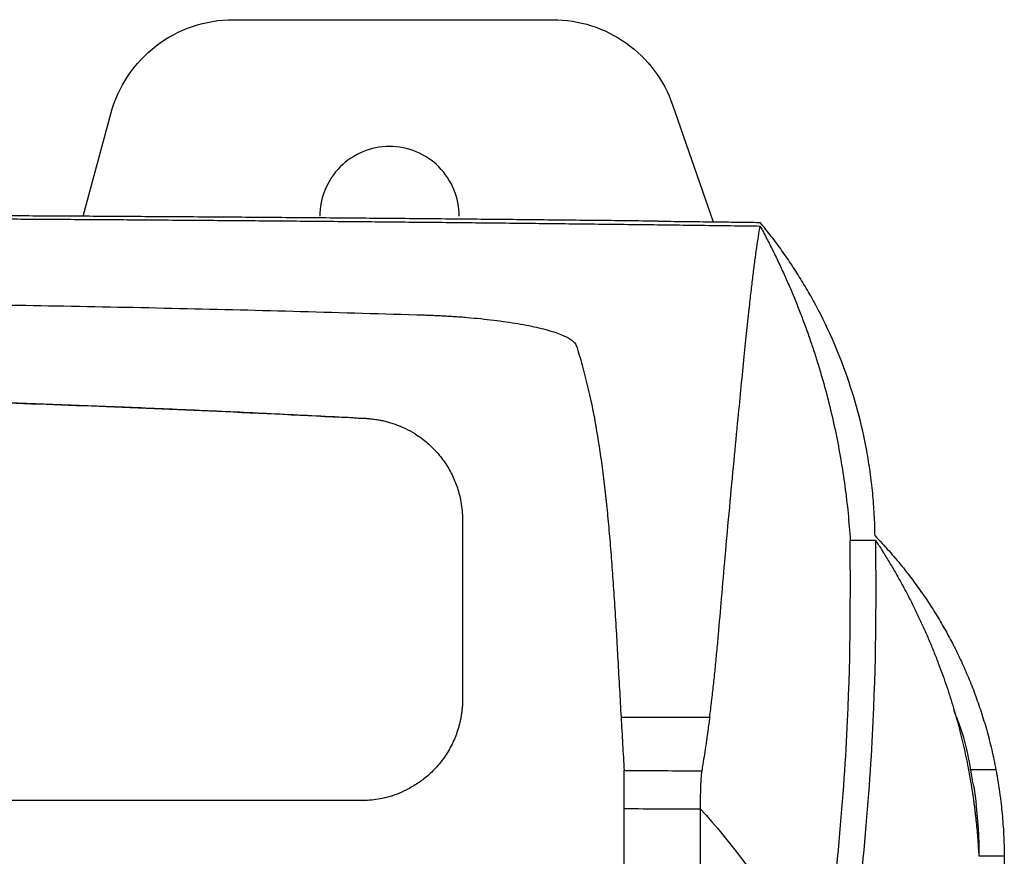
# Model space of a CAD drawing. Header units: millimetres. Extents: x 87 to 936, y -49 to 894.
# Tile 68 of 107: x 618 to 657, y 525 to 558. Entities that reach past the tile are written whole.
import ezdxf

# ---------------------------------------------------------------- set-up
doc = ezdxf.new("R2010")
doc.units = ezdxf.units.MM

msp = doc.modelspace()

# ---------------------------------------------------------------- linework, layer by layer
at = {"color": 7, "linetype": 'Continuous', "lineweight": 25}
for p, q in [((626.54, 558.489), (639.146, 558.489)), ((643.869, 555.128), (645.469, 550.519)), ((620.625, 550.736), (621.71, 554.783)), ((651.876, 537.958), (650.876, 537.958)), ((641.834, 530.992), (645.333, 530.992)), ((656.624, 528.904), (655.598, 528.904)), ((656.947, 525.5), (655.947, 525.5)), ((655.963, 525.5), (655.963, 525.684))]:
    msp.add_line(p, q, dxfattribs=at)
for points, knots in [([(621.71, 554.783), (621.851, 555.31), (622.079, 555.814), (622.685, 556.72), (623.063, 557.124), (623.929, 557.788), (624.416, 558.048), (625.449, 558.399), (625.994, 558.489), (626.54, 558.489)], [0, 0, 0, 0, 0.25, 0.25, 0.5, 0.5, 0.75, 0.75, 1, 1, 1, 1]), ([(639.146, 558.489), (639.661, 558.489), (640.176, 558.409), (641.158, 558.095), (641.624, 557.862), (642.464, 557.264), (642.837, 556.9), (643.456, 556.076), (643.7, 555.615), (643.869, 555.128)], [0, 0, 0, 0, 0.25, 0.25, 0.5, 0.5, 0.75, 0.75, 1, 1, 1, 1]), ([(635.453, 550.739), (635.453, 551.099), (635.381, 551.459), (635.106, 552.124), (634.902, 552.429), (634.393, 552.938), (634.088, 553.142), (633.423, 553.418), (633.063, 553.489), (632.343, 553.489), (631.983, 553.418), (631.318, 553.142), (631.013, 552.938), (630.504, 552.429), (630.3, 552.124), (630.025, 551.459), (629.953, 551.099), (629.953, 550.739)], [0, 0, 0, 0, 0.125, 0.125, 0.25, 0.25, 0.375, 0.375, 0.5, 0.5, 0.625, 0.625, 0.75, 0.75, 0.875, 0.875, 1, 1, 1, 1]), ([(643.301, 550.544), (642.889, 550.549), (642.066, 550.558), (640.827, 550.571), (639.586, 550.584), (638.342, 550.597), (637.095, 550.609), (635.846, 550.621), (634.594, 550.632), (633.34, 550.644), (632.084, 550.655), (630.825, 550.665), (629.565, 550.675), (628.303, 550.685), (627.039, 550.695), (625.774, 550.704), (624.507, 550.713), (623.239, 550.721), (621.97, 550.729), (620.699, 550.737), (619.428, 550.744), (618.156, 550.751), (616.882, 550.758), (615.609, 550.765), (614.334, 550.771), (613.06, 550.776), (611.785, 550.782), (610.509, 550.787), (609.234, 550.791), (607.959, 550.796), (606.684, 550.8), (605.409, 550.803), (604.135, 550.806), (602.861, 550.809), (601.588, 550.812), (600.316, 550.814), (599.044, 550.816), (597.774, 550.818), (596.504, 550.819), (595.236, 550.82), (593.969, 550.82), (593.125, 550.82), (592.703, 550.82)], [0, 0, 0, 0, 0.025202, 0.050404, 0.075604, 0.100802, 0.125997, 0.151189, 0.176375, 0.201557, 0.226732, 0.251901, 0.277062, 0.302214, 0.327358, 0.352491, 0.377614, 0.402725, 0.427824, 0.45291, 0.477982, 0.50304, 0.528082, 0.553108, 0.578118, 0.60311, 0.628083, 0.653038, 0.677973, 0.702887, 0.727781, 0.752652, 0.7775, 0.802325, 0.827127, 0.851903, 0.876654, 0.901378, 0.926076, 0.950746, 0.975387, 1, 1, 1, 1]), ([(592.703, 550.704), (593.103, 550.704), (593.902, 550.704), (595.101, 550.704), (596.3, 550.703), (597.5, 550.702), (598.7, 550.7), (599.9, 550.699), (601.1, 550.696), (602.3, 550.694), (603.5, 550.691), (604.701, 550.688), (605.901, 550.684), (607.1, 550.681), (608.3, 550.677), (609.499, 550.672), (610.698, 550.667), (611.897, 550.662), (613.095, 550.657), (614.292, 550.651), (615.489, 550.645), (616.685, 550.638), (617.88, 550.631), (619.074, 550.624), (620.268, 550.617), (621.46, 550.609), (622.652, 550.601), (623.842, 550.593), (625.031, 550.584), (626.22, 550.575), (627.406, 550.565), (628.592, 550.555), (629.776, 550.545), (630.958, 550.535), (632.139, 550.524), (633.319, 550.513), (634.496, 550.502), (635.672, 550.49), (636.846, 550.478), (638.019, 550.465), (639.189, 550.453), (640.357, 550.439), (641.524, 550.426), (642.688, 550.412), (643.85, 550.398), (645.009, 550.384), (646.167, 550.369), (646.936, 550.359), (647.321, 550.354)], [0, 0, 0, 0, 0.02154, 0.043088, 0.064645, 0.086211, 0.107786, 0.12937, 0.150963, 0.172565, 0.194175, 0.215794, 0.237422, 0.259059, 0.280705, 0.30236, 0.324024, 0.345696, 0.367377, 0.389068, 0.410767, 0.432475, 0.454191, 0.475917, 0.497652, 0.519395, 0.541148, 0.562909, 0.584679, 0.606458, 0.628246, 0.650042, 0.671848, 0.693663, 0.715486, 0.737318, 0.75916, 0.78101, 0.802869, 0.824736, 0.846613, 0.868499, 0.890394, 0.912297, 0.934209, 0.956131, 0.978061, 1, 1, 1, 1]), ([(643.301, 550.544), (643.637, 550.54), (644.31, 550.533), (645.315, 550.521), (646.319, 550.509), (646.987, 550.501), (647.321, 550.497)], [0, 0, 0, 0, 0.250006, 0.500002, 0.749996, 1, 1, 1, 1]), ([(645.333, 530.992), (645.358, 531.198), (645.411, 531.618), (645.482, 532.252), (645.551, 532.902), (645.616, 533.566), (645.701, 534.496), (645.809, 535.757), (645.951, 537.446), (646.12, 539.265), (646.291, 541.089), (646.488, 543.117), (646.691, 545.197), (646.859, 546.813), (646.975, 547.837), (647.047, 548.439), (647.117, 548.991), (647.186, 549.492), (647.254, 549.949), (647.299, 550.22), (647.321, 550.354)], [0, 0, 0, 0, 0.023316, 0.047472, 0.072469, 0.098308, 0.124992, 0.182222, 0.249982, 0.334822, 0.418134, 0.499916, 0.630338, 0.749929, 0.793915, 0.836981, 0.879125, 0.920344, 0.960636, 1, 1, 1, 1]), ([(651.852, 538.135), (651.85, 538.276), (651.845, 538.557), (651.826, 538.979), (651.799, 539.4), (651.763, 539.82), (651.718, 540.239), (651.663, 540.657), (651.6, 541.073), (651.462, 541.872), (651.197, 543.044), (650.714, 544.588), (650.097, 546.11), (649.485, 547.316), (648.964, 548.204), (648.586, 548.798), (648.187, 549.378), (647.768, 549.946), (647.47, 550.314), (647.321, 550.497)], [0, 0, 0, 0, 0.032507, 0.064954, 0.097349, 0.1297, 0.162017, 0.194307, 0.226581, 0.258847, 0.38018, 0.500647, 0.625102, 0.747592, 0.798822, 0.849627, 0.900058, 0.950165, 1, 1, 1, 1]), ([(647.321, 550.354), (647.408, 550.192), (647.581, 549.867), (647.828, 549.377), (648.067, 548.882), (648.296, 548.385), (648.516, 547.883), (648.726, 547.379), (648.927, 546.87), (649.119, 546.358), (649.302, 545.843), (649.475, 545.324), (649.639, 544.801), (649.843, 544.108), (650.072, 543.241), (650.309, 542.199), (650.508, 541.149), (650.67, 540.092), (650.796, 539.028), (650.849, 538.315), (650.876, 537.958)], [0, 0, 0, 0, 0.041203, 0.082457, 0.123772, 0.165157, 0.206621, 0.248175, 0.289826, 0.331584, 0.373459, 0.415459, 0.457594, 0.499872, 0.582641, 0.665559, 0.748691, 0.832099, 0.915848, 1, 1, 1, 1]), ([(594.703, 547.424), (595.858, 547.423), (598.169, 547.42), (601.635, 547.407), (607.167, 547.375), (613.141, 547.315), (619.581, 547.21), (624.392, 547.111), (629.233, 546.991), (632.452, 546.894), (634.08, 546.846)], [0, 0, 0, 0, 0.087977, 0.176008, 0.264056, 0.50937, 0.631091, 0.75468, 0.875935, 1, 1, 1, 1]), ([(634.08, 546.846), (634.157, 546.843), (634.309, 546.838), (634.538, 546.829), (634.765, 546.818), (634.992, 546.805), (635.328, 546.784), (635.769, 546.751), (636.303, 546.702), (636.817, 546.644), (637.471, 546.557), (638.223, 546.428), (638.85, 546.28), (639.264, 546.153), (639.527, 546.054), (639.741, 545.952), (639.887, 545.86), (639.981, 545.779), (640.04, 545.708), (640.06, 545.662), (640.07, 545.638)], [0, 0, 0, 0, 0.02504, 0.050038, 0.07503, 0.100054, 0.125149, 0.18695, 0.248936, 0.31072, 0.372698, 0.497473, 0.623805, 0.686498, 0.749237, 0.811749, 0.874289, 0.91621, 0.958063, 1, 1, 1, 1]), ([(640.07, 545.638), (640.11, 545.512), (640.191, 545.256), (640.305, 544.859), (640.414, 544.448), (640.519, 544.022), (640.62, 543.581), (640.715, 543.124), (640.873, 542.299), (641.073, 541.034), (641.244, 539.582), (641.362, 538.343), (641.441, 537.392), (641.514, 536.403), (641.584, 535.36), (641.647, 534.31), (641.711, 533.206), (641.772, 532.119), (641.814, 531.356), (641.834, 530.992)], [0, 0, 0, 0, 0.032812, 0.066175, 0.100087, 0.134548, 0.169557, 0.205113, 0.241215, 0.358747, 0.484201, 0.544766, 0.608286, 0.67131, 0.735114, 0.805075, 0.865436, 0.935859, 1, 1, 1, 1]), ([(631.792, 542.76), (630.834, 542.809), (628.927, 542.907), (626.081, 543.041), (623.263, 543.164), (620.472, 543.277), (617.708, 543.379), (614.972, 543.47), (609.883, 543.62), (602.465, 543.776), (592.705, 543.845), (582.944, 543.776), (574.838, 543.606), (568.361, 543.405), (563.519, 543.224), (558.594, 543.011), (555.284, 542.844), (553.615, 542.76)], [0, 0, 0, 0, 0.036786, 0.073214, 0.109285, 0.144998, 0.180355, 0.215357, 0.250002, 0.375639, 0.499952, 0.62432, 0.75004, 0.810926, 0.872879, 0.935903, 1, 1, 1, 1]), ([(592.703, 543.826), (593.47, 543.825), (595.018, 543.823), (597.361, 543.811), (599.744, 543.79), (602.168, 543.761), (604.632, 543.722), (607.137, 543.675), (609.683, 543.617), (612.9, 543.534), (616.858, 543.412), (621.621, 543.237), (626.627, 543.024), (630.043, 542.853), (631.792, 542.765)], [0, 0, 0, 0, 0.058848, 0.118743, 0.179684, 0.241668, 0.304695, 0.368762, 0.433867, 0.500008, 0.615679, 0.737578, 0.865689, 1, 1, 1, 1]), ([(631.792, 542.765), (631.854, 542.761), (631.977, 542.753), (632.162, 542.73), (632.344, 542.699), (632.525, 542.66), (632.704, 542.612), (632.88, 542.556), (633.125, 542.465), (633.432, 542.325), (633.756, 542.136), (634.03, 541.94), (634.335, 541.686), (634.676, 541.331), (635.01, 540.859), (635.268, 540.355), (635.43, 539.89), (635.524, 539.477), (635.574, 539.126), (635.58, 538.89), (635.583, 538.774)], [0, 0, 0, 0, 0.0300925, 0.0600298, 0.089877, 0.1196999, 0.1495642, 0.179536, 0.2096804, 0.2759524, 0.3432104, 0.3919704, 0.4409732, 0.5382316, 0.6358368, 0.7297488, 0.8231033, 0.8835357, 0.9423606, 1, 1, 1, 1]), ([(635.583, 538.774), (635.583, 537.888), (635.583, 536.215), (635.583, 533.854), (635.583, 532.381), (635.583, 531.694)], [0, 0, 0, 0, 0.374876, 0.708178, 1, 1, 1, 1]), ([(649.883, 521.087), (650.151, 523.146), (650.35, 525.018), (650.642, 528.431), (650.922, 533.046), (650.876, 536.283), (650.876, 537.958)], [0, 0, 0, 0, 0.25, 0.25, 0.5, 1, 1, 1, 1]), ([(651.852, 538.135), (651.947, 538.036), (652.135, 537.84), (652.405, 537.541), (652.663, 537.243), (652.91, 536.945), (653.146, 536.648), (653.372, 536.352), (653.587, 536.057), (653.792, 535.763), (653.987, 535.471), (654.173, 535.181), (654.35, 534.892), (654.519, 534.607), (654.679, 534.323), (654.83, 534.043), (655.028, 533.661), (655.268, 533.166), (655.542, 532.543), (655.802, 531.884), (656.045, 531.19), (656.266, 530.46), (656.464, 529.695), (656.569, 529.171), (656.622, 528.904)], [0, 0, 0, 0, 0.036691, 0.07287, 0.108543, 0.143716, 0.178393, 0.212578, 0.246272, 0.279479, 0.312198, 0.344432, 0.376181, 0.407445, 0.438223, 0.468516, 0.498322, 0.560865, 0.626459, 0.695095, 0.766765, 0.841472, 0.919218, 1, 1, 1, 1]), ([(651.876, 537.958), (651.966, 537.819), (652.147, 537.539), (652.407, 537.115), (652.658, 536.687), (652.901, 536.255), (653.135, 535.819), (653.36, 535.379), (653.576, 534.935), (653.783, 534.486), (653.981, 534.033), (654.171, 533.576), (654.398, 532.995), (654.654, 532.286), (654.923, 531.448), (655.162, 530.601), (655.37, 529.745), (655.551, 528.882), (655.646, 528.302), (655.694, 528.011)], [0, 0, 0, 0, 0.044871, 0.0898158, 0.1348473, 0.1799783, 0.2252215, 0.2705894, 0.3160947, 0.3617497, 0.4075667, 0.4535578, 0.4997352, 0.5823234, 0.6651401, 0.7482512, 0.831722, 0.9156171, 1, 1, 1, 1]), ([(635.583, 531.694), (635.583, 531.637), (635.581, 531.525), (635.57, 531.355), (635.552, 531.187), (635.527, 531.019), (635.495, 530.852), (635.455, 530.687), (635.372, 530.393), (635.211, 529.974), (634.925, 529.471), (634.573, 529.016), (634.186, 528.642), (633.774, 528.337), (633.373, 528.11), (632.974, 527.937), (632.605, 527.821), (632.253, 527.746), (631.919, 527.702), (631.695, 527.697), (631.583, 527.694)], [0, 0, 0, 0, 0.027606, 0.054953, 0.082112, 0.109156, 0.136163, 0.163212, 0.190385, 0.281769, 0.375857, 0.465889, 0.55642, 0.632842, 0.709595, 0.775195, 0.839907, 0.893526, 0.946765, 1, 1, 1, 1]), ([(641.834, 530.992), (641.855, 530.633), (641.894, 529.935), (641.936, 529.226), (641.956, 528.882)], [0, 0, 0, 0, 0.514573, 1, 1, 1, 1]), ([(645.331, 530.991), (645.308, 530.811), (645.262, 530.462), (645.192, 529.969), (645.125, 529.532), (645.07, 529.176), (645.033, 528.963), (645.018, 528.875)], [0, 0, 0, 0, 0.257487, 0.499999, 0.699997, 0.876476, 1, 1, 1, 1]), ([(655.744, 528.261), (655.601, 529.12), (655.433, 530.132), (655.025, 531.099), (654.963, 531.246)], [0, 0, 0, 0, 0.848396, 1, 1, 1, 1]), ([(641.956, 527.38), (641.956, 527.731), (641.956, 528.063), (641.956, 528.588), (641.956, 528.782), (641.956, 528.882)], [0, 0, 0, 0, 0.5, 0.5, 1, 1, 1, 1]), ([(645.018, 528.875), (645.017, 528.865), (645.013, 528.843), (645.007, 528.798), (645, 528.737), (644.991, 528.636), (644.981, 528.498), (644.972, 528.315), (644.965, 528.114), (644.96, 527.888), (644.957, 527.668), (644.956, 527.497), (644.956, 527.405), (644.956, 527.372)], [0, 0, 0, 0, 0.047848, 0.105419, 0.172709, 0.249737, 0.389086, 0.499359, 0.61855, 0.749748, 0.869446, 0.952877, 1, 1, 1, 1]), ([(656.622, 528.904), (656.633, 528.841), (656.656, 528.716), (656.69, 528.521), (656.722, 528.322), (656.753, 528.117), (656.782, 527.907), (656.81, 527.692), (656.843, 527.416), (656.877, 527.075), (656.909, 526.668), (656.933, 526.257), (656.941, 525.978), (656.946, 525.839)], [0, 0, 0, 0, 0.072125, 0.143807, 0.215179, 0.286371, 0.357513, 0.428731, 0.50015, 0.627065, 0.752234, 0.876326, 1, 1, 1, 1]), ([(655.744, 528.261), (655.753, 528.202), (655.771, 528.083), (655.798, 527.897), (655.823, 527.705), (655.839, 527.573), (655.847, 527.507)], [0, 0, 0, 0, 0.250825, 0.500712, 0.750242, 1, 1, 1, 1]), ([(655.694, 528.011), (655.703, 527.952), (655.72, 527.837), (655.745, 527.66), (655.768, 527.487), (655.789, 527.317), (655.809, 527.152), (655.827, 526.991), (655.85, 526.776), (655.876, 526.503), (655.904, 526.167), (655.928, 525.833), (655.941, 525.61), (655.947, 525.5)], [0, 0, 0, 0, 0.08179, 0.160154, 0.235092, 0.306606, 0.374695, 0.43936, 0.500603, 0.630187, 0.756606, 0.879873, 1, 1, 1, 1]), ([(631.583, 527.694), (628.776, 527.694), (622.873, 527.694), (613.586, 527.695), (603.433, 527.694), (596.376, 527.694), (592.703, 527.694)], [0, 0, 0, 0, 0.216612, 0.455474, 0.716599, 1, 1, 1, 1]), ([(655.963, 525.684), (655.963, 525.743), (655.963, 525.864), (655.959, 526.048), (655.952, 526.238), (655.943, 526.436), (655.928, 526.665), (655.907, 526.926), (655.88, 527.218), (655.858, 527.409), (655.847, 527.507)], [0, 0, 0, 0, 0.091948, 0.188433, 0.289478, 0.395106, 0.505334, 0.661994, 0.826876, 1, 1, 1, 1]), ([(656.946, 525.839), (656.945, 525.272), (656.944, 524.274), (656.95, 523.34), (656.952, 522.937)], [0, 0, 0, 0, 0.56903, 1, 1, 1, 1])]:
    msp.add_open_spline(points, degree=3, knots=knots, dxfattribs=at)
for points in [[(651.876, 537.958), (651.876, 536.283), (651.937, 531.967), (651.42, 525.2), (650.883, 521.087)], [(641.956, 528.882), (642.976, 528.879), (643.996, 528.876), (645.016, 528.873)], [(641.953, 522.503), (641.956, 524.128), (641.956, 525.751), (641.956, 527.372)], [(641.956, 527.38), (642.956, 527.377), (643.956, 527.375), (644.956, 527.372)], [(644.956, 527.372), (644.956, 514.362), (644.956, 501.243), (644.956, 488.056)], [(644.956, 527.372), (647.456, 524.656), (649.103, 521.752), (649.821, 518.795)]]:
    msp.add_open_spline(points, degree=3, dxfattribs=at)

doc.saveas('drawing.dxf')
